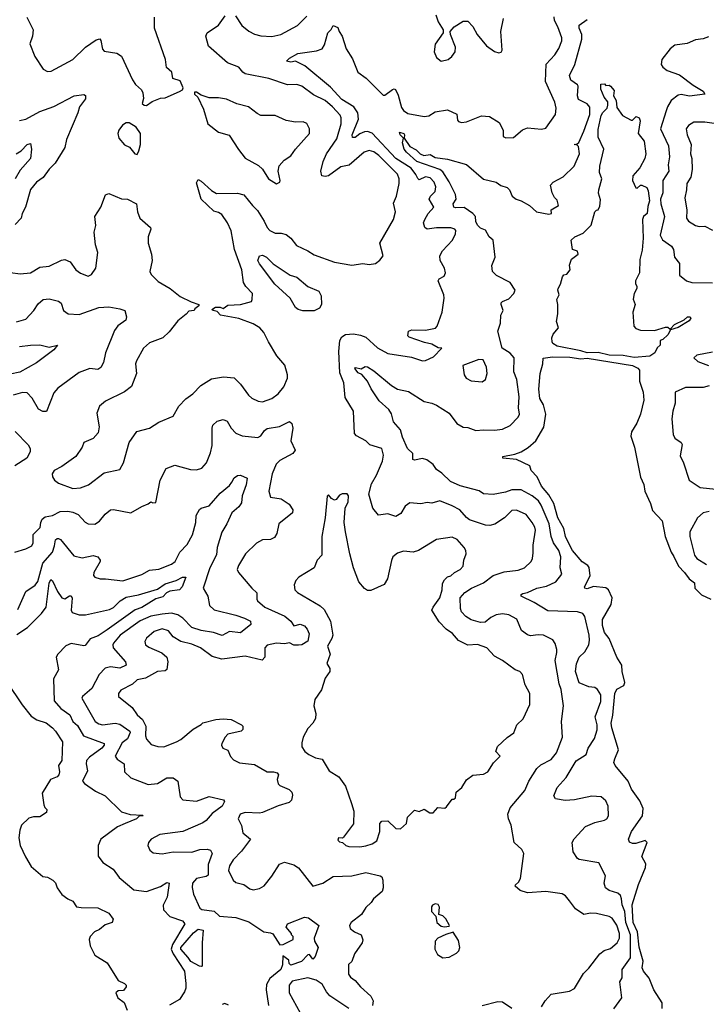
# Model space of a CAD drawing. Extents: x 1468344 to 1613994, y 525695 to 643861.
# Tile 88 of 256: x 1497487 to 1501865, y 613663 to 619940. Entities that reach past the tile are written whole.
import ezdxf

# ---------------------------------------------------------------- set-up
doc = ezdxf.new("R2010")
doc.units = 0

msp = doc.modelspace()

# ---------------------------------------------------------------- linework, layer by layer
at = {"layer": '0CON10XD'}
for points in [[(1497489.7, 618320.3), (1497554.7, 618325.3), (1497615, 618363.1), (1497675, 618369.4), (1497753.2, 618406.8), (1497775, 618411.5), (1497809.2, 618395), (1497845, 618345.8), (1497875, 618324.2), (1497924.1, 618304.1), (1497945, 618316), (1497972.9, 618355), (1497984, 618455), (1497970.8, 618505), (1497962, 618585), (1497972.3, 618627.7), (1497966.7, 618685), (1498004.5, 618745.5), (1498035, 618823.3), (1498055, 618831.4), (1498135, 618798.1), (1498175, 618795.6), (1498230.8, 618765), (1498237.7, 618715), (1498253.4, 618673.4), (1498320, 618615), (1498322, 618605), (1498306, 618555), (1498305.8, 618515), (1498327.5, 618445), (1498332, 618405), (1498316.2, 618335), (1498325.9, 618315.9), (1498369.7, 618269.7), (1498446.7, 618225), (1498510, 618175), (1498580.9, 618140.9), (1498630, 618125), (1498630, 618115), (1498603.6, 618096.4), (1498600, 618085), (1498565, 618082.5), (1498548.3, 618061.7), (1498495, 618020), (1498440.5, 617949.5), (1498399.4, 617910.6), (1498315, 617879.4), (1498276.2, 617845), (1498230.8, 617765), (1498226, 617745), (1498230.8, 617685), (1498199.7, 617600.3), (1498155, 617568.1), (1498033, 617507), (1497996.7, 617475), (1497978.3, 617431.7), (1497993.3, 617345), (1497986.7, 617305), (1497955, 617268.8), (1497896.7, 617245), (1497885.5, 617214.5), (1497845, 617155.8), (1497755, 617091.4), (1497706.2, 617065), (1497694, 617045), (1497696.2, 617025), (1497708.8, 617005), (1497733.8, 616985), (1497825, 616950), (1497874.5, 616954.5), (1497925, 616973.8), (1498025, 617050), (1498125, 617071.2), (1498148, 617115), (1498185.7, 617245), (1498232.9, 617315), (1498315, 617336), (1498375, 617373.1), (1498465, 617412), (1498501.2, 617475), (1498547, 617523), (1498590, 617555), (1498641.5, 617608.5), (1498710.6, 617649.4), (1498786.8, 617663.2), (1498855, 617656), (1498895.3, 617615.3), (1498945.8, 617545.8), (1498966.4, 617526.4), (1499007.7, 617507.7), (1499035, 617502.5), (1499095, 617525.7), (1499135.8, 617555), (1499171.7, 617598.3), (1499194, 617655), (1499194.3, 617675), (1499177.8, 617737.8), (1499126.8, 617796.8), (1499072.5, 617885), (1499044, 617945), (1499017.5, 617975), (1498975, 618001.2), (1498885, 618034.6), (1498767.5, 618055), (1498745, 618080), (1498720, 618085), (1498713, 618093), (1498736.4, 618106.4), (1498765, 618106.7), (1498785, 618097.5), (1498815, 618120), (1498895.8, 618124.2), (1498965, 618143.8), (1498970, 618155), (1498971.4, 618195), (1498928.6, 618238.6), (1498913.6, 618263.6), (1498904, 618345), (1498857.1, 618475), (1498836.3, 618593.7), (1498812.9, 618645), (1498775, 618698.2), (1498755, 618710.9), (1498725, 618719.1), (1498644.7, 618794.7), (1498615, 618900), (1498625, 618920), (1498645, 618911.2), (1498710.8, 618850.8), (1498742.7, 618832.7), (1498875, 618833.8), (1498915, 618823.6), (1498970.4, 618755), (1499003.9, 618723.9), (1499046.7, 618655), (1499064.2, 618614.2), (1499081.4, 618595), (1499115, 618578.5), (1499155, 618579.6), (1499185, 618570), (1499216, 618546), (1499251.2, 618501.2), (1499325, 618466.7), (1499365, 618440), (1499495, 618393.1), (1499605, 618375.6), (1499674.5, 618385.5), (1499715, 618380), (1499755, 618386.2), (1499784.2, 618405.8), (1499803.8, 618435), (1499783.8, 618515), (1499869.6, 618665), (1499883.3, 618715), (1499870.9, 618769.1), (1499890.5, 618815), (1499907.5, 618895), (1499907.1, 618925), (1499895.4, 618955), (1499776.5, 619075), (1499745, 619096.6), (1499715, 619106.8), (1499684.3, 619095.7), (1499588.5, 619011.5), (1499535, 619001.2), (1499455, 618943.5), (1499435, 618939.4), (1499414, 618945), (1499407.1, 618975), (1499422.2, 619035), (1499443.6, 619085), (1499509, 619181), (1499536.8, 619276.8), (1499537.3, 619315), (1499530.9, 619330.9), (1499480.8, 619385), (1499435, 619423.9), (1499360.1, 619460.1), (1499285, 619516.4), (1499255, 619526.2), (1499195, 619524.6), (1499075, 619565.5), (1498924.7, 619594.7), (1498908.9, 619605), (1498885, 619636.7), (1498812.5, 619665), (1498691.1, 619771.1), (1498674.2, 619834.2), (1498681.2, 619855), (1498754.5, 619905.5), (1498796.1, 619963.9)], [(1497533.3, 619955), (1497571.8, 619875), (1497568.8, 619835), (1497552.1, 619785), (1497584, 619705), (1497636.7, 619625), (1497665, 619610), (1497688.3, 619611.7), (1497825, 619686.2), (1497906.2, 619765), (1497975, 619811.4), (1497996.9, 619816.9), (1498005, 619807.5), (1498015, 619752.5), (1498025, 619738.8), (1498106.8, 619726.8), (1498136.4, 619706.4), (1498206.4, 619556.4), (1498225, 619527.5), (1498263, 619493), (1498273, 619473), (1498276.4, 619436.4), (1498267.5, 619405), (1498280, 619395), (1498295, 619393.3), (1498332.3, 619417.7), (1498385, 619438.8), (1498415, 619441.2), (1498505, 619481.2), (1498525, 619493.3), (1498530, 619505), (1498509.3, 619549.3), (1498463.3, 619565), (1498456.7, 619605), (1498423.3, 619635), (1498417.5, 619685), (1498345.7, 619885), (1498345.8, 619955)], [(1498863.3, 619965), (1498903.7, 619903.7), (1498947, 619867), (1498985, 619847.5), (1499025, 619837.8), (1499095, 619832.2), (1499152.5, 619845), (1499257.4, 619902.6), (1499318.1, 619961.9)], [(1500939.8, 615670.2), (1500927.1, 615705), (1500900.5, 615855), (1500912.2, 615905), (1500911.1, 615925), (1500902.1, 615962.1), (1500886.4, 615986.4), (1500827.5, 616015), (1500792.2, 616017.8), (1500745, 616011.4), (1500725, 616017.5), (1500686.7, 616045), (1500657.1, 616117.1), (1500605, 616146.5), (1500565, 616152.9), (1500525, 616146), (1500491.3, 616128.7), (1500455, 616098.8), (1500425, 616097.1), (1500365, 616113.5), (1500331.2, 616135), (1500304.5, 616164.5), (1500298, 616185), (1500295.6, 616255), (1500325, 616288.5), (1500368, 616315), (1500445, 616348.9), (1500505, 616396.5), (1500575, 616420.6), (1500665, 616430.3), (1500705, 616444.6), (1500748.2, 616485), (1500757.5, 616505), (1500760.1, 616540.1), (1500760.9, 616589.1), (1500775.6, 616685), (1500770.6, 616705), (1500755.5, 616735), (1500716.2, 616786.2), (1500655, 616813.1), (1500625, 616810.5), (1500578.2, 616765), (1500515.6, 616724.4), (1500484.4, 616714.4), (1500456.9, 616716.9), (1500355, 616750.8), (1500335.3, 616765.3), (1500294.3, 616815), (1500245, 616841.2), (1500165, 616871.8), (1500115, 616857.9), (1500085, 616860.9), (1500045, 616852.5), (1499975, 616859.2), (1499945, 616838), (1499917.6, 616792.4), (1499885, 616772.9), (1499835, 616790), (1499775, 616781.2), (1499739.4, 616825), (1499713.8, 616915), (1499729.4, 616980.6), (1499762, 617035), (1499801.2, 617125), (1499806.7, 617163.3), (1499795, 617207.1), (1499720.4, 617230.4), (1499695, 617255.7), (1499635, 617286.9), (1499622.6, 617302.6), (1499614.3, 617445), (1499562.1, 617532.1), (1499554.6, 617625), (1499527.7, 617687.7), (1499521.4, 617825), (1499528.5, 617895), (1499541.9, 617918.1), (1499565, 617932.2), (1499615, 617937.8), (1499659.4, 617929.4), (1499693.8, 617915), (1499768.3, 617848.3), (1499835, 617810.8), (1499985, 617789.2), (1500055, 617764), (1500075, 617766), (1500125, 617790), (1500177.5, 617845), (1500155, 617848), (1500115, 617870.7), (1500067.2, 617882.8), (1499970, 617915), (1499962.5, 617925), (1499966.7, 617955), (1499987.7, 617962.3), (1500075, 617960.4), (1500137.4, 617972.6), (1500149.2, 617985), (1500181.4, 618075), (1500192.5, 618165), (1500190.5, 618185), (1500155.8, 618275), (1500162.5, 618287.5), (1500194, 618305), (1500201.4, 618325), (1500195.6, 618355), (1500168, 618405), (1500165.8, 618435), (1500183.3, 618466.7), (1500245.8, 618535), (1500265.8, 618575), (1500268.8, 618595), (1500262.5, 618605), (1500235, 618612.5), (1500145, 618613.2), (1500085, 618604.3), (1500070, 618615), (1500062, 618645), (1500069.4, 618665), (1500091.1, 618705), (1500127.1, 618745), (1500098.5, 618795), (1500107.1, 618815), (1500136.4, 618845), (1500139.6, 618875), (1500129.6, 618905), (1500105, 618930.8), (1500075, 618938.9), (1500035, 618918.8), (1500025, 618926.5), (1500013.3, 618953.3), (1499983.9, 618993.9), (1499885, 619054.8), (1499735, 619216.2), (1499705, 619227), (1499685.2, 619224.8), (1499655, 619211.9), (1499625, 619188.2), (1499609.6, 619189.6), (1499606.9, 619205), (1499647.3, 619305), (1499642.3, 619345), (1499617.4, 619385), (1499540.4, 619430.4), (1499468.7, 619508.7), (1499305.9, 619645.9), (1499245, 619676), (1499215, 619670), (1499187.5, 619675), (1499206.2, 619695), (1499260, 619725), (1499378.4, 619741.6), (1499416.2, 619753.8), (1499430.7, 619779.3), (1499452.2, 619855), (1499472, 619878), (1499485, 619902.5), (1499515, 619890), (1499523.9, 619863.9), (1499543.3, 619835), (1499568.9, 619755), (1499609.9, 619689.9), (1499642.2, 619605), (1499696, 619566), (1499805, 619458.1), (1499815, 619458.6), (1499865, 619494.3), (1499875, 619498.8), (1499884.1, 619494.1), (1499899.6, 619459.6), (1499920.9, 619380.9), (1499935, 619360), (1499960.9, 619340.9), (1500065, 619323.3), (1500095, 619326.7), (1500135, 619351.4), (1500215, 619365.8), (1500275, 619338), (1500278.8, 619298.8), (1500285, 619290), (1500305, 619284), (1500335, 619288.8), (1500432.2, 619327.8), (1500483, 619323), (1500543.3, 619285), (1500570, 619235), (1500568.8, 619195), (1500585.8, 619185.8), (1500635, 619187.9), (1500692.1, 619237.9), (1500725, 619251), (1500815, 619242.8), (1500842.1, 619247.9), (1500903.8, 619335), (1500908.4, 619375), (1500899.6, 619415), (1500839.6, 619545), (1500843.1, 619656.9), (1500898.1, 619715), (1500925, 619756.2), (1500944.4, 619805), (1500943.1, 619825), (1500917.8, 619895), (1500896.7, 619935), (1500895, 619957.5)], [(1501275.5, 613634.5), (1501325.7, 613705), (1501314.3, 613805), (1501327.8, 613832.2), (1501328.2, 613885), (1501381, 613959), (1501381.6, 614105), (1501351, 614185), (1501346.5, 614255), (1501327.4, 614297.4), (1501325.2, 614335.2), (1501317.3, 614357.3), (1501301.5, 614371.5), (1501245, 614387.8), (1501221.4, 614405), (1501214.5, 614435), (1501221.2, 614481.2), (1501178.8, 614565), (1501055, 614586.2), (1501043, 614593), (1501015.7, 614635), (1501010, 614695), (1501022.6, 614717.4), (1501095, 614795.4), (1501155, 614821.5), (1501215, 614837.1), (1501230, 614845), (1501240.6, 614865), (1501239.5, 614925), (1501225, 614959.2), (1501195, 614985.6), (1501135, 614988.8), (1501025, 614966.9), (1500965, 614961.8), (1500903.1, 614973.1), (1500892.5, 614992.5), (1500915, 615044), (1500972.2, 615107.8), (1501035, 615214.5), (1501098.2, 615255), (1501112.5, 615295), (1501152.6, 615357.4), (1501168.2, 615411.8), (1501168.8, 615445), (1501155.4, 615495), (1501192.2, 615592.2), (1501191.4, 615635), (1501170.3, 615670.3), (1501155, 615682.5), (1501115, 615686.9), (1501055, 615711.4), (1501030, 615785), (1501037.4, 615832.6), (1501054.2, 615875.8), (1501089.9, 615910.1), (1501115, 615954.3), (1501120.8, 615985), (1501118.5, 616015), (1501090.5, 616135), (1501077.5, 616155), (1501043.8, 616163.8), (1500855, 616170.5), (1500767.3, 616225), (1500684.5, 616265), (1500683.5, 616275), (1500695, 616282.5), (1500725, 616288.8), (1500785, 616316.5), (1500845, 616329.3), (1500905.6, 616355), (1500943.1, 616405), (1500932.5, 616445), (1500937.6, 616515), (1500925.6, 616555), (1500890.2, 616605), (1500874.8, 616645), (1500862.8, 616725), (1500813, 616845), (1500795, 616873.1), (1500754.1, 616904.1), (1500685, 616942.4), (1500625, 616943.2), (1500585, 616927.1), (1500505, 616912.3), (1500445, 616916.2), (1500416.5, 616936.5), (1500295, 616967.9), (1500234.5, 616995), (1500178.3, 617048.3), (1500145, 617071.4), (1500122.5, 617105), (1500083.3, 617133.3), (1500055, 617142.4), (1500005, 617131.4), (1499993.3, 617135), (1499993.1, 617175), (1499960, 617205), (1499928, 617278), (1499914.5, 617325), (1499871.1, 617375), (1499856.6, 617426.6), (1499841.5, 617455), (1499779.5, 617509.5), (1499727.2, 617587.2), (1499703.8, 617635), (1499668.2, 617678.2), (1499645, 617688.8), (1499623.3, 617715), (1499627, 617723), (1499665, 617714.3), (1499690.7, 617729.3), (1499705, 617726.2), (1499745, 617702), (1499857.5, 617607.5), (1499895, 617583.5), (1499965, 617568.7), (1500065, 617506.5), (1500115, 617495.5), (1500145, 617481.3), (1500225, 617431.3), (1500275, 617366.2), (1500315, 617341.2), (1500345, 617340.9), (1500395, 617320.7), (1500445, 617325.6), (1500515, 617322.7), (1500565, 617328.4), (1500615, 617352), (1500665.2, 617404.8), (1500673.8, 617425), (1500667.7, 617465), (1500671.1, 617535), (1500656.9, 617645), (1500637.2, 617695), (1500639.2, 617785), (1500614.8, 617814.8), (1500564.3, 617845), (1500535.7, 617955), (1500552.5, 618005), (1500554, 618055), (1500569.2, 618085), (1500556, 618124), (1500556, 618135), (1500565, 618142.5), (1500605, 618160.6), (1500638.6, 618195), (1500647.1, 618215), (1500613.8, 618265), (1500527.9, 618307.9), (1500500.8, 618335), (1500498.3, 618371.7), (1500518, 618425), (1500505, 618534.3), (1500480.3, 618555), (1500457.6, 618597.6), (1500425, 618610), (1500405, 618630), (1500395, 618652.5), (1500392.5, 618685), (1500377.1, 618705), (1500321.9, 618741.9), (1500265, 618740.4), (1500254.5, 618745), (1500250.7, 618765), (1500268.9, 618795), (1500265.6, 618825), (1500226.3, 618906.3), (1500185, 618970.7), (1500165, 618985.5), (1500019.4, 619035), (1499952.5, 619095), (1499938.9, 619115), (1499927.5, 619155), (1499933.3, 619185), (1499912.9, 619205), (1499908.3, 619221.7), (1499935.5, 619215), (1499941.4, 619205), (1499937.5, 619185), (1499975, 619131.2), (1500015, 619110), (1500041.4, 619085), (1500063.5, 619073.5), (1500105, 619080), (1500135, 619060.4), (1500215, 619051.5), (1500335, 619017.3), (1500445, 618924.1), (1500525, 618904.4), (1500555, 618882), (1500595, 618870), (1500610, 618855), (1500627.5, 618815), (1500653.3, 618795), (1500685, 618786), (1500737.5, 618755), (1500781.2, 618715), (1500860.5, 618699.5), (1500877.5, 618705), (1500875, 618726.7), (1500923.3, 618755), (1500915, 618790), (1500897, 618807), (1500882.5, 618835), (1500872.5, 618885), (1500887.5, 618905), (1500952.3, 618937.7), (1501023.2, 619006.8), (1501055.8, 619085), (1501050.7, 619130.7), (1501040.7, 619140.7), (1501023.3, 619145), (1501041.7, 619148.3), (1501052.2, 619157.8), (1501085, 619228.1), (1501122.8, 619335), (1501122.7, 619382.7), (1501105, 619403.5), (1501050.7, 619430.7), (1501043.9, 619455), (1501048.5, 619515), (1501042.9, 619525), (1501000.9, 619555), (1500992.3, 619585), (1501026, 619654), (1501070.7, 619815), (1501071.9, 619845), (1501054.1, 619885), (1501054.5, 619905), (1501105, 619940)], [(1500139.7, 619969.7), (1500155.8, 619925.8), (1500187.5, 619875), (1500187.5, 619855), (1500136.6, 619783.4), (1500129.5, 619735), (1500145, 619698), (1500175, 619674.3), (1500218, 619685), (1500242, 619705), (1500264, 619735), (1500265.8, 619765), (1500233.3, 619845), (1500232.5, 619865), (1500257.5, 619895), (1500315, 619930), (1500345, 619930), (1500376.1, 619896.1), (1500403.3, 619845), (1500463.4, 619773.4), (1500515, 619736.7), (1500541.7, 619728.3), (1500556.4, 619733.6), (1500562.5, 619745), (1500554.2, 619865), (1500572.1, 619947.9)], [(1501878.5, 619831.5), (1501845, 619816.9), (1501795, 619810.4), (1501742.2, 619787.8), (1501665, 619776.9), (1501634.6, 619755), (1501581.5, 619685), (1501576.9, 619655), (1501587.8, 619637.8), (1501616, 619615), (1501695, 619587.7), (1501781.8, 619521.8), (1501844, 619485), (1501856.2, 619465), (1501757.7, 619452.3), (1501705, 619463.1), (1501685, 619458.8), (1501640.5, 619425), (1501616.9, 619385), (1501609.1, 619359.1), (1501573.2, 619245), (1501624.1, 619135), (1501631.3, 619065), (1501621.6, 619015), (1501625.3, 618974.7), (1501588.8, 618915), (1501588.5, 618835), (1501573.4, 618795), (1501574.7, 618765), (1501599.2, 618685), (1501570.9, 618565), (1501585, 618537.1), (1501642.5, 618495), (1501656.7, 618475), (1501662.5, 618425), (1501694.4, 618384.4), (1501695, 618310), (1501738.8, 618275), (1501773.4, 618263.4), (1501905, 618261.2)], [(1501405, 617786.7), (1501335, 617799.5), (1501245, 617801.1), (1501175, 617818.9), (1501105, 617815.2), (1501065, 617828.9), (1500915, 617858.9), (1500886.2, 617875), (1500881.2, 617885), (1500879.3, 617910.7), (1500888, 617935), (1500922.5, 617975), (1500910, 618015), (1500918.8, 618065), (1500918.8, 618125), (1500912, 618155), (1500926.7, 618185), (1500917.5, 618215), (1500920, 618225), (1500935.9, 618254.1), (1500948.8, 618301.2), (1500957.5, 618312.5), (1500975, 618317.5), (1500995.9, 618344.1), (1500992.5, 618375), (1501006.4, 618413.6), (1501047.5, 618445), (1501043, 618463), (1501012.5, 618475), (1501003.3, 618535), (1501026.7, 618555), (1501080.3, 618579.7), (1501131.1, 618628.9), (1501153.8, 618715), (1501165, 618726), (1501175, 618726.7), (1501185, 618750), (1501190.3, 618790.3), (1501177, 618833), (1501178.8, 618855), (1501198.1, 618925), (1501183.8, 618965), (1501186.4, 619005), (1501211.4, 619115), (1501175, 619190), (1501175, 619240), (1501195, 619328.8), (1501205, 619347.1), (1501233.3, 619375), (1501237.5, 619395), (1501237, 619417), (1501214.2, 619445), (1501193.3, 619496.7), (1501191.7, 619528.3), (1501215, 619530), (1501225, 619520), (1501245, 619522.5), (1501255, 619516.7), (1501278.3, 619488.3), (1501274, 619455), (1501290, 619425), (1501295, 619380), (1501330, 619330), (1501385, 619300), (1501395, 619300), (1501418.3, 619321.7), (1501436.7, 619315), (1501443.3, 619295), (1501430.8, 619215), (1501467.8, 619165), (1501479.2, 619085), (1501474, 619055), (1501441.2, 618995), (1501397.5, 618945), (1501395.4, 618915), (1501415, 618868), (1501425, 618866), (1501445, 618884.2), (1501454.6, 618885.4), (1501485, 618870), (1501495, 618848), (1501501.9, 618785), (1501491.1, 618748.9), (1501487.8, 618705), (1501465.4, 618684.6), (1501457.3, 618665), (1501462.1, 618547.9), (1501455, 618470), (1501441.7, 618411.7), (1501440, 618325), (1501413.3, 618275), (1501412.5, 618255), (1501421.7, 618241.7), (1501422.5, 618225), (1501405.7, 618194.3), (1501398, 618158), (1501411.2, 618125), (1501395.8, 618075), (1501402.7, 617985), (1501415, 617970.6), (1501445, 617960.6), (1501535, 617959.2), (1501605, 617980), (1501618.8, 617978.8), (1501635, 617967.5), (1501663.2, 617996.8), (1501723.7, 618026.3), (1501745, 618044.4), (1501762.5, 618045), (1501766.7, 618036.7), (1501755, 618020.5), (1501685, 617977.1), (1501637.5, 617962.5), (1501618.6, 617931.4), (1501588.3, 617901.7), (1501570, 617895), (1501570, 617865), (1501551.7, 617848.3), (1501537.5, 617815), (1501505, 617794.3), (1501405, 617786.7)], [(1497485, 619296.2), (1497525.9, 619305.9), (1497615.2, 619354.8), (1497705, 619385.5), (1497835, 619454.3), (1497895, 619462.5), (1497905.9, 619455.9), (1497905.9, 619435.9), (1497868.2, 619385), (1497856.8, 619345), (1497785.6, 619175), (1497774, 619125), (1497713.3, 619025), (1497675, 618987.1), (1497636.2, 618933.8), (1497594.4, 618905), (1497555, 618856.9), (1497524.1, 618745), (1497502.9, 618705), (1497495.3, 618674.7), (1497457.8, 618635)], [(1499125, 618894), (1499145, 618903.3), (1499148, 618915), (1499136, 618975), (1499141.7, 619008.3), (1499174, 619045), (1499215, 619071.2), (1499245.4, 619114.6), (1499334.2, 619215), (1499335.6, 619245), (1499317, 619277), (1499295, 619288.1), (1499245, 619286.9), (1499185, 619297.5), (1499115, 619329.4), (1499025, 619329.6), (1499000.8, 619340.8), (1498945, 619383.5), (1498872.4, 619402.4), (1498805, 619434), (1498755, 619441.2), (1498695, 619440.8), (1498645, 619458.8), (1498615, 619477.5), (1498601.7, 619478.3), (1498602.5, 619465), (1498622.5, 619445), (1498658.8, 619368.8), (1498685.9, 619275.9), (1498755, 619222.5), (1498822.7, 619202.7), (1498881.2, 619111.2), (1498925, 619057.1), (1499010.3, 619010.3), (1499035, 618986.2), (1499073.8, 618925), (1499125, 618894)], [(1498235, 619080), (1498247, 619103), (1498256.7, 619145), (1498257.5, 619215), (1498230, 619255), (1498185, 619282.5), (1498165, 619282.5), (1498142.3, 619267.7), (1498120, 619235), (1498113.3, 619215), (1498120, 619185), (1498155, 619142.5), (1498186.4, 619126.4), (1498220, 619085), (1498235, 619080)], [(1501915, 619277.5), (1501855, 619285.6), (1501785, 619285.5), (1501750.8, 619265), (1501735.8, 619245), (1501742.5, 619205), (1501767.7, 619145), (1501764.6, 619085), (1501773.1, 619055), (1501774.6, 618985), (1501766.7, 618935), (1501740.9, 618895), (1501739.4, 618855), (1501727.8, 618805), (1501741.8, 618725), (1501738.9, 618675), (1501751.2, 618655), (1501795, 618628.6), (1501818.8, 618621.2)], [(1497465, 619085.5), (1497495.3, 619104.7), (1497535, 619144), (1497555, 619150), (1497561.9, 619115), (1497555.4, 619055), (1497490.5, 618979.5), (1497457.2, 618925)], [(1501818.8, 618621.2), (1501855, 618624.4), (1501905, 618598.6)], [(1499292.8, 618082.8), (1499261.5, 618091.5), (1499244.5, 618104.5), (1499211.5, 618165), (1499114.4, 618254.4), (1499015, 618383.3), (1499005.6, 618405), (1499015, 618433.8), (1499035, 618439.2), (1499061.2, 618425), (1499103.4, 618383.4), (1499212.1, 618312.1), (1499255, 618297.3), (1499325, 618239.6), (1499395, 618208.5), (1499408.4, 618178.4), (1499410.6, 618125), (1499399, 618101), (1499365, 618083.2), (1499292.8, 618082.8)], [(1497428.5, 618328.5), (1497489.7, 618320.3)], [(1497465.6, 618014.4), (1497525, 618031.1), (1497577.1, 618085), (1497605, 618127.8), (1497635.7, 618155), (1497675, 618159.3), (1497734.6, 618145.4), (1497752.2, 618132.2), (1497767.1, 618085), (1497795, 618065.6), (1497865, 618061.3), (1497992, 618105), (1498055, 618109), (1498125, 618097.4), (1498157.1, 618085), (1498166.9, 618045), (1498162.9, 618025), (1498112.6, 617987.4), (1498091.7, 617958.3), (1498034.5, 617815), (1498021.9, 617755), (1498005, 617722), (1497985, 617709.4), (1497934.5, 617715.5), (1497865, 617690), (1497729.5, 617590.5), (1497705, 617560), (1497658.7, 617441.3), (1497635, 617440.9), (1497606.5, 617456.5), (1497567, 617527), (1497535, 617560.4), (1497505, 617562.2), (1497445, 617546)], [(1497485, 617856.9), (1497555, 617865.6), (1497615, 617866), (1497675, 617852.9), (1497727.5, 617865), (1497703.8, 617835), (1497595, 617751.9), (1497486.8, 617693.2), (1497425, 617679.1)], [(1501584.3, 613635), (1501583.1, 613673.1), (1501530.6, 613755), (1501499.9, 613829.9), (1501464.4, 613874.4), (1501455.7, 613895), (1501463.2, 613936.8), (1501436.7, 614026.7), (1501425.4, 614125.4), (1501397.6, 614185), (1501393.2, 614296.8), (1501433.6, 614426.4), (1501478.1, 614535), (1501478.8, 614558.8), (1501453.3, 614605), (1501488.8, 614695), (1501475, 614707.1), (1501415, 614688.1), (1501395, 614688.1), (1501375.6, 614695.6), (1501368.1, 614715), (1501388.5, 614765), (1501458.9, 614865), (1501461.3, 614911.3), (1501440.6, 614960.6), (1501388.1, 615035), (1501365.8, 615085.8), (1501282.9, 615185), (1501274.3, 615205), (1501281.5, 615228.5), (1501304.5, 615285), (1501262.7, 615425), (1501259.2, 615455), (1501269.8, 615505), (1501280.9, 615645), (1501295, 615672.6), (1501339.1, 615695), (1501344.7, 615715), (1501328.1, 615785), (1501325.8, 615825.8), (1501294, 615875), (1501244.5, 615994.5), (1501215, 616033.8), (1501202.1, 616077.9), (1501203.8, 616115), (1501257.9, 616212.1), (1501265.5, 616255), (1501241.4, 616305), (1501225, 616318.5), (1501145, 616325.4), (1501105, 616310.5), (1501090, 616315), (1501088.6, 616325), (1501124.6, 616395), (1501117.5, 616447.5), (1501109.8, 616459.8), (1501074.2, 616484.2), (1501011.8, 616555), (1500998.3, 616578.3), (1500966.6, 616645), (1500955.7, 616695), (1500917.4, 616765), (1500893.3, 616855), (1500861.5, 616911.5), (1500814.5, 616965), (1500787.5, 617025), (1500748.8, 617065), (1500738.8, 617095), (1500655, 617136.7), (1500567.5, 617145), (1500567.5, 617155), (1500645, 617170.8), (1500684.2, 617185.8), (1500728, 617212), (1500777.1, 617255), (1500828.2, 617341.8), (1500840.7, 617425), (1500826.2, 617485), (1500803.9, 617525), (1500796.7, 617585), (1500805.8, 617685), (1500822.5, 617745), (1500825, 617781.2), (1500885, 617791.1), (1500995, 617789.2), (1501065, 617777.7), (1501105, 617781.3), (1501394.6, 617734.6), (1501428.7, 617718.7), (1501440, 617705), (1501440, 617635), (1501462.5, 617565), (1501467.5, 617515), (1501444.3, 617425), (1501422.7, 617367.3), (1501388.3, 617311.7), (1501383.9, 617283.9), (1501407.5, 617215), (1501444.3, 617024.3), (1501467.3, 616977.3), (1501473.8, 616935), (1501509.4, 616855), (1501520.9, 616810.9), (1501583.3, 616745), (1501602.5, 616645), (1501640, 616545), (1501657.7, 616517.7), (1501687.9, 616455), (1501726.9, 616415), (1501755.2, 616375.2), (1501789.3, 616349.3), (1501791.9, 616315), (1501835, 616272.9), (1501893.3, 616245)], [(1501905, 617819.4), (1501805, 617800), (1501786, 617785), (1501811.2, 617761.2), (1501878.8, 617735)], [(1500435, 617632), (1500456.2, 617645), (1500467.5, 617685), (1500464.2, 617725), (1500442, 617772), (1500415, 617774), (1500312.5, 617735), (1500320, 617675), (1500333.3, 617655), (1500365, 617636.7), (1500435, 617632)], [(1501883.9, 617606.1), (1501845, 617595.5), (1501732.5, 617595), (1501667.1, 617565), (1501666.7, 617495), (1501650.9, 617445), (1501645.6, 617395), (1501654.3, 617295), (1501665, 617271.2), (1501704, 617244), (1501710.5, 617230.5), (1501698.3, 617158.3), (1501719.4, 617115), (1501755, 617003.8), (1501825, 616957.3), (1501925, 616947.5)], [(1497456.1, 616546.1), (1497525, 616566.5), (1497563.7, 616586.3), (1497573.1, 616605), (1497573, 616657), (1497617.1, 616702.9), (1497620.8, 616735), (1497630.4, 616755), (1497649.6, 616770.4), (1497695, 616779.1), (1497745.3, 616804.7), (1497793.9, 616806.1), (1497825, 616801.1), (1497860, 616785), (1497905, 616735.8), (1497923.8, 616725), (1497965, 616723.5), (1497995, 616743.1), (1498031.7, 616788.3), (1498065, 616814.2), (1498085, 616817.5), (1498195, 616796), (1498265, 616836.7), (1498306.7, 616853.3), (1498323, 616867), (1498335, 616860), (1498355, 616862.5), (1498383.1, 617005), (1498421.8, 617078.2), (1498475, 617099.2), (1498575, 617072.2), (1498615, 617070.6), (1498648.7, 617081.3), (1498678.6, 617115), (1498702.6, 617177.4), (1498713.8, 617226.2), (1498713.1, 617335), (1498718.9, 617355), (1498745, 617379.4), (1498785, 617391.9), (1498809.6, 617379.6), (1498834.8, 617334.8)], [(1498834.8, 617334.8), (1498865, 617304.6), (1498905, 617287.7), (1499005, 617276.1), (1499025, 617286.5), (1499048.2, 617321.8), (1499065, 617334.6), (1499143.6, 617346.4), (1499207.8, 617377.8), (1499221.1, 617365), (1499228.2, 617335), (1499215.5, 617255), (1499242.5, 617195), (1499229.2, 617175), (1499145, 617129.7), (1499123.1, 617106.9), (1499096.7, 617045), (1499075.6, 616935), (1499086.7, 616895), (1499155, 616885.4), (1499205, 616850.6), (1499229.2, 616815), (1499226, 616795), (1499139.2, 616725), (1499127.5, 616665), (1499111.4, 616638.6), (1499085, 616625.8), (1499035, 616622.9), (1498996.9, 616603.1), (1498925.9, 616534.1), (1498881.2, 616461.2), (1498874.4, 616435), (1498881.9, 616415), (1498966.2, 616315), (1498998.8, 616285), (1498998, 616245), (1499003.8, 616235), (1499050.6, 616195), (1499177.4, 616137.4), (1499214.8, 616104.8), (1499235, 616076.2), (1499275, 616085.3), (1499303.1, 616075), (1499320.9, 616055), (1499332.5, 616025), (1499325, 615977.5), (1499285.6, 615955), (1499265, 615951.6), (1499235, 615952.9), (1499207.7, 615967.7), (1499175, 615960), (1499125, 615964.7), (1499065, 615952.2), (1499050, 615935), (1499049.6, 615875), (1499033.7, 615856.3), (1498925, 615882.2), (1498775, 615862.9), (1498715, 615879.6), (1498639.2, 615935), (1498585, 615959.2), (1498515, 615975.4), (1498465.7, 616005.7), (1498435, 616042.7), (1498395, 616056.1), (1498345, 616038.5), (1498295, 615997.8), (1498285.5, 615975), (1498290, 615955), (1498309.2, 615939.2), (1498393.9, 615903.9), (1498424.4, 615875), (1498430.9, 615845), (1498425, 615798), (1498415, 615789.5), (1498365, 615784.6), (1498288.7, 615741.3), (1498235, 615732.3), (1498205.7, 615704.3), (1498131.4, 615665), (1498117.1, 615645), (1498116, 615625), (1498204.7, 615554.7), (1498235, 615508.1), (1498269.4, 615479.4), (1498290.3, 615435), (1498289.6, 615375), (1498295, 615352.5), (1498325, 615320), (1498367.2, 615307.2), (1498405, 615304.5), (1498485.7, 615335.7), (1498515, 615351.8), (1498592.3, 615417.7), (1498644.2, 615445.8), (1498655, 615458), (1498738.3, 615478.3), (1498785, 615482.9), (1498835, 615478), (1498901.2, 615445), (1498909.2, 615435), (1498910, 615415), (1498900, 615405), (1498815, 615384.2), (1498797.5, 615365), (1498776.2, 615325), (1498774.1, 615314.1), (1498782.5, 615295), (1498815, 615282.5), (1498831.7, 615241.7), (1498850.5, 615220.5), (1498887.7, 615202.3), (1498985, 615192), (1499065.5, 615145.5), (1499105, 615145.3), (1499128.8, 615138.8), (1499136.7, 615125), (1499128.5, 615095), (1499135, 615068), (1499145, 615058.1), (1499205, 615033.1), (1499221.4, 615015), (1499225.7, 614995), (1499220, 614965), (1499205, 614950), (1499135, 614927.7), (1499035, 614884.6), (1499015, 614880.6), (1498925, 614885.3), (1498891.8, 614875), (1498879.6, 614845), (1498901.8, 614801.8), (1498910.6, 614755), (1498958.6, 614715), (1498900.5, 614639.5), (1498847, 614583), (1498825.4, 614545), (1498818.1, 614515), (1498847.1, 614455), (1498865, 614440), (1498916.2, 614426.2), (1498955, 614399.2), (1498975, 614393.1), (1499015, 614400.8), (1499045, 614418.8), (1499095, 614480), (1499144.4, 614555.6), (1499175, 614568.8), (1499235, 614551.2), (1499265, 614533.3), (1499356.2, 614416.2), (1499418.8, 614435), (1499485, 614477.5), (1499605, 614482.7), (1499693.6, 614503.6), (1499785, 614482.1), (1499795.6, 614475), (1499802, 614455), (1499804.1, 614405), (1499797.6, 614382.4), (1499742, 614335), (1499727.9, 614312.1), (1499695, 614280), (1499666.7, 614235), (1499600.6, 614185), (1499590, 614165), (1499594, 614145), (1499620.8, 614125), (1499664.3, 614105), (1499674.6, 614074.6), (1499670.4, 614055), (1499621.5, 613985), (1499605.4, 613935), (1499582.9, 613917.1), (1499583.2, 613855), (1499596.4, 613835), (1499625, 613814.4), (1499659.5, 613775), (1499726.7, 613715), (1499740, 613685), (1499737.5, 613655)], [(1497458.8, 617315), (1497540, 617230), (1497554, 617205), (1497554.3, 617185), (1497531.4, 617145), (1497455, 617095.6)], [(1497475, 616179.2), (1497526.2, 616293.8), (1497585, 616335.5), (1497601.9, 616358.1), (1497634.8, 616475), (1497696.1, 616545), (1497708.6, 616585), (1497715.2, 616624.8), (1497725, 616633.2), (1497735, 616632.8), (1497746.8, 616626.8), (1497831.2, 616521.2), (1497885, 616509.3), (1497955, 616524.4), (1497985, 616515.8), (1497999.2, 616495), (1497999.2, 616485), (1497958.8, 616415), (1497957, 616397), (1497966.4, 616386.4), (1498000, 616375), (1498035, 616375.8), (1498145, 616361.4), (1498265, 616401.8), (1498315, 616431.1), (1498375, 616437.5), (1498455, 616468), (1498478, 616485), (1498508.8, 616545), (1498555.5, 616595), (1498588.9, 616655), (1498610.7, 616735), (1498611.1, 616778.9), (1498633.9, 616816.1), (1498645, 616825.6), (1498695, 616840.9), (1498765, 616921.4), (1498825, 616969.2), (1498838.5, 616991.5), (1498855, 617018.8), (1498875, 617033.8), (1498895, 617036), (1498936.3, 617016.3), (1498931.2, 616975), (1498905.5, 616905), (1498901.2, 616858.8), (1498884, 616835), (1498838.8, 616795), (1498807.9, 616725), (1498775, 616673.1), (1498746.8, 616575), (1498741.9, 616528.1), (1498698.8, 616445), (1498656.5, 616315), (1498687.1, 616265), (1498696.7, 616205), (1498726.6, 616176.6), (1498865, 616143.9), (1498920, 616125), (1498958, 616105), (1498960, 616085), (1498895, 616030), (1498825, 616038.8), (1498776.9, 616013.1), (1498722.8, 616032.8), (1498644.9, 616044.9), (1498584.4, 616064.4), (1498527.7, 616125), (1498495, 616146), (1498455, 616155.7), (1498395, 616150.4), (1498323.5, 616136.5), (1498255, 616107.3), (1498127.9, 616015), (1498084.5, 615965), (1498080, 615955), (1498083.6, 615935), (1498161.4, 615845), (1498166, 615825), (1498125, 615806.2), (1498066.1, 615813.9), (1498032.5, 615805), (1497993.8, 615766.2), (1497947.1, 615675), (1497887.1, 615625), (1497882.9, 615615), (1497968.5, 615465), (1497990.6, 615450.6), (1498015, 615444.2), (1498095, 615455.3), (1498125, 615447.7), (1498188.9, 615405), (1498190.6, 615395), (1498174.6, 615355), (1498140.2, 615329.8), (1498095.7, 615245), (1498108, 615225), (1498152, 615195), (1498155.8, 615145), (1498196.5, 615106.5), (1498305, 615064.3), (1498365, 615071.4), (1498425, 615105.7), (1498465, 615106.2), (1498494.2, 615084.2), (1498510, 614985), (1498527.1, 614967.1), (1498615, 614957.5), (1498695, 614986.7), (1498785.8, 614965.8), (1498793.3, 614955), (1498777.5, 614925), (1498715, 614879.1), (1498676.1, 614833.9), (1498655, 614819.6), (1498526.4, 614763.6), (1498380, 614745), (1498326, 614715), (1498307.5, 614695), (1498304.2, 614675), (1498317.5, 614645), (1498338, 614628), (1498395, 614621.1), (1498465.3, 614634.7), (1498585, 614632.9), (1498635, 614650.5), (1498682.1, 614652.1), (1498704, 614645), (1498714, 614625), (1498689.6, 614555), (1498689.4, 614485), (1498675, 614476.5), (1498615, 614464.6), (1498588.8, 614435), (1498587, 614407), (1498595.5, 614365), (1498634.4, 614275), (1498648.1, 614268.1), (1498726.7, 614256.7), (1498760, 614225), (1498865, 614216.4), (1498947.9, 614187.9), (1499044.4, 614124.4), (1499085, 614119.4), (1499101.2, 614111.2), (1499145, 614042.5), (1499166.7, 614045), (1499230, 614075), (1499230, 614095), (1499220, 614105), (1499220, 614115), (1499186.7, 614155), (1499194, 614175), (1499302.2, 614217.8), (1499328.8, 614215), (1499393.3, 614165), (1499364.3, 614085), (1499367.1, 614065), (1499389.2, 614025), (1499371.7, 613968.3), (1499355, 613950), (1499335, 613980), (1499325, 613977.5), (1499283.3, 613935), (1499215, 613912.9), (1499205, 613922.5), (1499202, 613945), (1499165, 613971.2), (1499161.6, 613915), (1499152.7, 613885), (1499082.1, 613827.9), (1499060.9, 613789.1), (1499058.8, 613755), (1499074.3, 613655)], [(1499655, 614667.3), (1499695, 614673.8), (1499735, 614685.5), (1499764.3, 614705), (1499782.2, 614765), (1499783.8, 614816.2), (1499795, 614831.2), (1499835, 614832), (1499885, 614784), (1499915, 614781.2), (1499952.5, 614815), (1499960, 614855), (1500005, 614900), (1500035, 614892.5), (1500065, 614907.5), (1500103, 614883), (1500123, 614883), (1500153, 614917), (1500197, 614913), (1500209.3, 614920.7), (1500245, 614970), (1500255, 614970), (1500265, 614980), (1500270, 615015), (1500305.5, 615044.5), (1500335, 615093.8), (1500376.8, 615123.2), (1500445, 615129.4), (1500472, 615145), (1500508.7, 615201.3), (1500550, 615245), (1500522.9, 615275), (1500534.5, 615305.5), (1500595, 615363.8), (1500637.3, 615392.7), (1500656.2, 615445), (1500696.6, 615483.4), (1500738.9, 615575), (1500740.6, 615645), (1500709.7, 615699.7), (1500691.9, 615765), (1500675, 615784.2), (1500646.7, 615795), (1500565, 615855.5), (1500515, 615882.5), (1500465.4, 615935.4), (1500405, 615955.5), (1500345, 615953.3), (1500285, 615981.5), (1500246, 616026), (1500205.3, 616055.3), (1500161.3, 616101.3), (1500115.6, 616175), (1500122.5, 616195), (1500166.8, 616255), (1500180.4, 616305), (1500183.3, 616345), (1500195, 616369.2), (1500215, 616388.8), (1500235, 616394.2), (1500258.8, 616415), (1500296, 616435), (1500314.2, 616455), (1500318.9, 616495), (1500334, 616535), (1500332, 616555), (1500322, 616575), (1500276, 616626), (1500245, 616640.6), (1500143.5, 616626.5), (1500030, 616555), (1499995, 616545.7), (1499935, 616550.8), (1499895, 616539.2), (1499865.8, 616515), (1499857.8, 616492.2), (1499832.2, 616375), (1499810.5, 616339.5), (1499725, 616300), (1499705, 616300), (1499685, 616314.2), (1499649.6, 616355), (1499615.2, 616445.2), (1499591.1, 616535), (1499564.6, 616675), (1499555.5, 616735), (1499561.2, 616825), (1499581.2, 616865), (1499582.5, 616905), (1499575, 616917.5), (1499543.6, 616916.4), (1499525, 616907.5), (1499505, 616880), (1499495, 616877.5), (1499475, 616887.5), (1499455, 616910), (1499447.5, 616902.5), (1499433.8, 616765), (1499413.3, 616645), (1499414.4, 616525), (1499383.5, 616495), (1499365, 616444.5), (1499266.9, 616385), (1499247.8, 616365), (1499237.3, 616337.3), (1499241.9, 616305), (1499257.6, 616287.6), (1499403.3, 616203.3), (1499429.3, 616179.3), (1499469.4, 616105), (1499483.6, 616016.4), (1499478.1, 615995), (1499450.5, 615945), (1499465.8, 615895), (1499446, 615835), (1499464.2, 615804.2), (1499464.3, 615785), (1499435, 615741.2), (1499411.9, 615668.1), (1499368.8, 615605), (1499362, 615565), (1499375.7, 615515.7), (1499372.5, 615485), (1499356, 615455), (1499325, 615420), (1499294.4, 615365), (1499285, 615330), (1499286.9, 615305), (1499305.7, 615275), (1499330.8, 615255), (1499373.8, 615235), (1499414.6, 615224.6), (1499460.9, 615150.9), (1499522.4, 615112.4), (1499563.6, 615053.6), (1499602.7, 614942.7), (1499618, 614895), (1499615.9, 614814.1), (1499551.2, 614728.8), (1499545, 614722.5), (1499520, 614725), (1499515, 614710), (1499525, 614697.5), (1499545, 614693.3), (1499566.2, 614675), (1499585, 614667.8), (1499655, 614667.3)], [(1501883.1, 616805), (1501844.1, 616795.9), (1501808.2, 616765), (1501760.4, 616675), (1501760, 616645), (1501790, 616525), (1501805.6, 616505.6), (1501865.9, 616465.9)], [(1497469.2, 616020.8), (1497536.5, 616065), (1497625.8, 616155), (1497656.5, 616195), (1497675, 616346.7), (1497685, 616371.4), (1497695, 616363.1), (1497727.3, 616295), (1497755, 616254.4), (1497775, 616247.5), (1497805, 616267.1), (1497815, 616267.5), (1497821.1, 616251.1), (1497816, 616175), (1497821.4, 616161.4), (1497865, 616146.3), (1497906, 616146), (1498060.3, 616179.7), (1498085, 616193.4), (1498126.7, 616235), (1498165, 616259.3), (1498245, 616273.4), (1498365, 616308.9), (1498415, 616342.3), (1498485, 616364.3), (1498525, 616385.8), (1498545.7, 616385), (1498522.6, 616325), (1498505, 616304.1), (1498445, 616296.7), (1498422.7, 616285), (1498398.8, 616261.2), (1498355, 616248.6), (1498265, 616191.6), (1498222.3, 616177.7), (1498045, 616049), (1497987.3, 616012.7), (1497936.9, 615993.1), (1497905, 615950.6), (1497895, 615947.9), (1497815, 615963.6), (1497782, 615948), (1497730, 615895), (1497720, 615875), (1497733.5, 615795), (1497701.7, 615738.3), (1497707, 615597), (1497748.7, 615548.7), (1497807.5, 615507.5), (1497825.6, 615465.6), (1497855, 615439.6), (1497893.8, 615375), (1498024.4, 615325), (1498024.6, 615315), (1498010.7, 615295), (1497932.6, 615237.4), (1497913.7, 615216.3), (1497910.7, 615195), (1497919.5, 615150.5), (1497888.1, 615085), (1497899.5, 615069.5), (1497971.2, 615021.2), (1498031.9, 614991.9), (1498135, 614890), (1498191.9, 614871.9), (1498269.5, 614869.5), (1498273.3, 614865), (1498248.8, 614861.2), (1498232.5, 614845), (1498160, 614815), (1498110, 614795), (1498004.6, 614715.4), (1497987.8, 614675), (1497986.6, 614606.6), (1498016.4, 614566.4), (1498082.9, 614525), (1498120.8, 614470.8), (1498215, 614393.3), (1498295, 614381.5), (1498385, 614413.3), (1498425, 614439.4), (1498439.2, 614435), (1498427.3, 614345), (1498400.8, 614295), (1498404.6, 614265), (1498445, 614223.2), (1498525.5, 614195.5), (1498538.9, 614175), (1498461.6, 614045), (1498453.3, 614015), (1498464.5, 613984.5), (1498537.8, 613875), (1498545.8, 613795), (1498545.8, 613765), (1498538.5, 613741.5), (1498506.7, 613693.3), (1498442.1, 613657.9)], [(1497406.2, 615715), (1497501.7, 615571.7), (1497559.4, 615499.4), (1497595.7, 615475.7), (1497655, 615457.5), (1497696.2, 615425), (1497716, 615405), (1497758.8, 615335), (1497756.4, 615216.4), (1497733.3, 615185), (1497740, 615145), (1497736.7, 615125), (1497725, 615112.5), (1497683.6, 615096.4), (1497630.7, 615009.3), (1497640, 614935), (1497646.4, 614916.4), (1497660, 614905), (1497657.5, 614885), (1497615, 614857.5), (1497575, 614858), (1497545, 614849.2), (1497499.2, 614805), (1497486.9, 614773.1), (1497480.6, 614725), (1497490.5, 614675), (1497523, 614603), (1497560.6, 614540.6), (1497635, 614476.7), (1497665, 614472.5), (1497697.5, 614455), (1497716.1, 614436.1), (1497726.2, 614405), (1497755, 614363.8), (1497794.3, 614334.3), (1497825, 614320), (1497850, 614285), (1497879.1, 614279.1), (1497985, 614278), (1498055, 614243.3), (1498082.5, 614205), (1498076.7, 614185), (1498030.9, 614169.1), (1497995, 614138.6), (1497963.3, 614125), (1497935.9, 614094.1), (1497930, 614075), (1497935.8, 614035), (1497966.6, 613976.6), (1498045, 613926.2), (1498114.2, 613814.2), (1498155, 613795.8), (1498165.8, 613785), (1498165.9, 613774.1), (1498148.3, 613751.7), (1498115, 613748.8), (1498100, 613735), (1498112, 613705), (1498154, 613675), (1498171.4, 613625)], [(1500814.3, 613645.7), (1500838, 613685), (1500875, 613726.7), (1500993.5, 613746.5), (1501025, 613764.2), (1501081.7, 613858.3), (1501116.8, 613893.2), (1501185.6, 613985), (1501214.7, 614005.3), (1501255, 614017.9), (1501295.6, 614055), (1501312.4, 614085), (1501312.4, 614115), (1501295, 614167.5), (1501265, 614210.9), (1501245, 614221.5), (1501165, 614241.5), (1501126.9, 614243.1), (1501085, 614234.4), (1501030.9, 614270.9), (1500993, 614323), (1500967.5, 614355), (1500945, 614366.7), (1500841.9, 614381.9), (1500723.9, 614373.9), (1500678.8, 614388.8), (1500646.7, 614415), (1500647.5, 614425), (1500667.9, 614442.1), (1500679.2, 614465), (1500700.8, 614625), (1500689.6, 614649.6), (1500640.5, 614695), (1500620, 614805), (1500603.3, 614845), (1500599.2, 614875), (1500614.2, 614915), (1500707.3, 615025), (1500733.5, 615085), (1500784, 615166), (1500810.1, 615189.9), (1500875, 615223.6), (1500910.6, 615265), (1500947.8, 615365), (1500942.5, 615465), (1500954.4, 615565), (1500939.8, 615670.2)], [(1500195, 614156.2), (1500225, 614160), (1500227.5, 614165), (1500205, 614207.5), (1500185, 614227.5), (1500160, 614235), (1500163, 614283), (1500155, 614300), (1500135, 614302.5), (1500120, 614295), (1500113.3, 614285), (1500112.5, 614255), (1500140, 614225), (1500147.5, 614185), (1500175, 614161.2), (1500195, 614156.2)], [(1498645, 613904.4), (1498633.3, 613905), (1498577.1, 613935), (1498561.5, 613961.5), (1498514, 614015), (1498515, 614025.3), (1498595, 614119.4), (1498625, 614141.4), (1498657.5, 614135), (1498650, 614055), (1498650, 613905), (1498645, 613904.4)], [(1500185, 613959.2), (1500225, 613963.8), (1500271.7, 613988.3), (1500286.1, 614003.9), (1500293.3, 614025), (1500285, 614070), (1500251.7, 614121.7), (1500205, 614108.8), (1500153.3, 614085), (1500136.7, 614065), (1500134, 614015), (1500150.9, 613980.9), (1500185, 613959.2)], [(1499585, 613635.8), (1499465, 613716.8), (1499442.4, 613742.4), (1499415, 613790.9), (1499377, 613817), (1499325, 613831.5), (1499225, 613810.2), (1499205.7, 613785), (1499205.8, 613735), (1499297.8, 613565)], [(1498817.7, 613657.7), (1498795, 613667.5), (1498778.8, 613661.2)], [(1500435, 613655.6), (1500535, 613680), (1500565, 613678.1), (1500625, 613638.9)]]:
    msp.add_lwpolyline(points, dxfattribs=at)

doc.saveas('drawing.dxf')
